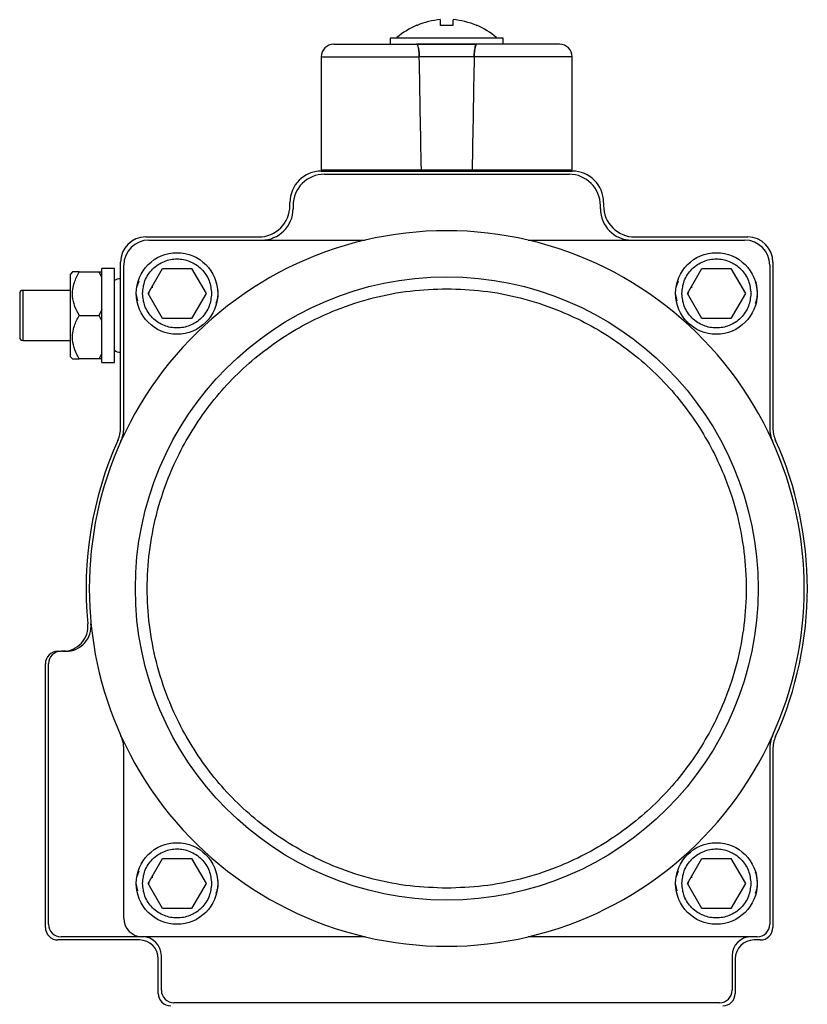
# Model space of a CAD drawing. Header units: millimetres. Extents: x 411 to 1892, y 42 to 1259.
# Tile 25 of 25: x 1694 to 1819, y 725 to 882. Entities that reach past the tile are written whole.
import ezdxf

# ---------------------------------------------------------------- set-up
doc = ezdxf.new("R2010")
doc.units = ezdxf.units.MM

msp = doc.modelspace()

# ---------------------------------------------------------------- linework, layer by layer
at = {"color": 7, "linetype": 'Continuous', "lineweight": 25}
for p, q in [((1760.77, 881.07), (1760.77, 881.99)), ((1762.77, 881.99), (1762.77, 881.07)), ((1757.04, 881.07), (1757, 881.07)), ((1752.77, 879.07), (1752.77, 878.07)), ((1770.77, 879.07), (1752.77, 879.07)), ((1770.77, 878.07), (1770.77, 879.07)), ((1756.98, 878.07), (1766.56, 878.07)), ((1741.77, 876.07), (1741.77, 858.07)), ((1766.14, 876.07), (1757.39, 876.07)), ((1781.77, 858.07), (1781.77, 876.07)), ((1741.77, 858.07), (1757.72, 858.07)), ((1744.77, 858.07), (1744.77, 857.87)), ((1757.72, 858.07), (1765.81, 858.07)), ((1765.81, 858.07), (1781.77, 858.07)), ((1778.77, 857.87), (1778.77, 858.07)), ((1741.77, 857.87), (1781.77, 857.87)), ((1742.27, 857.37), (1781.27, 857.37)), ((1736.77, 852.37), (1736.77, 852.87)), ((1737.27, 852.37), (1737.27, 851.87)), ((1786.27, 851.87), (1786.27, 852.37)), ((1786.77, 852.87), (1786.77, 852.37)), ((1713.77, 847.37), (1731.77, 847.37)), ((1791.77, 847.37), (1809.77, 847.37)), ((1714.27, 846.87), (1748.78, 846.87)), ((1774.76, 846.87), (1809.27, 846.87)), ((1709.77, 817.01), (1709.77, 843.37)), ((1710.27, 816.9), (1710.27, 842.87)), ((1813.27, 842.87), (1813.27, 816.9)), ((1813.77, 843.37), (1813.77, 817.01)), ((1702.1, 841.8), (1701.77, 841.47)), ((1701.77, 828.27), (1701.77, 841.47)), ((1703.17, 841.8), (1706.37, 841.8)), ((1706.77, 840.93), (1706.37, 841.8)), ((1706.37, 841.8), (1706.84, 841.8)), ((1708.77, 842.37), (1706.77, 842.37)), ((1706.77, 834.87), (1706.77, 842.37)), ((1708.77, 834.87), (1708.77, 842.37)), ((1714.15, 838.37), (1716.46, 842.37)), ((1716.46, 842.37), (1721.08, 842.37)), ((1721.08, 842.37), (1723.39, 838.37)), ((1800.15, 838.37), (1802.46, 842.37)), ((1802.46, 842.37), (1807.08, 842.37)), ((1807.08, 842.37), (1809.39, 838.37)), ((1712.35, 839.37), (1712.71, 840.37)), ((1714.73, 839.37), (1714.9, 839.37)), ((1798.35, 839.37), (1798.71, 840.37)), ((1800.73, 839.37), (1800.9, 839.37)), ((1701.77, 838.87), (1694.18, 838.87)), ((1712.5, 837.2), (1712.27, 838.37)), ((1716.46, 834.37), (1714.15, 838.37)), ((1714.27, 838.59), (1714.27, 838.37)), ((1723.39, 838.37), (1721.08, 834.37)), ((1798.5, 837.2), (1798.27, 838.37)), ((1802.46, 834.37), (1800.15, 838.37)), ((1800.27, 838.59), (1800.27, 838.37)), ((1809.39, 838.37), (1807.08, 834.37)), ((1703.17, 834.87), (1706.37, 834.87)), ((1706.37, 834.87), (1706.84, 835.86)), ((1706.77, 834), (1706.37, 834.87)), ((1706.77, 827.37), (1706.77, 834.87)), ((1708.77, 827.37), (1708.77, 834.87)), ((1721.08, 834.37), (1716.46, 834.37)), ((1807.08, 834.37), (1802.46, 834.37)), ((1694.18, 830.87), (1701.77, 830.87)), ((1701.77, 828.27), (1702.1, 827.94)), ((1706.37, 827.94), (1706.84, 828.93)), ((1706.37, 827.94), (1703.17, 827.94)), ((1706.85, 827.94), (1706.37, 827.94)), ((1706.77, 827.37), (1708.77, 827.37)), ((1699.77, 781.37), (1700.27, 781.37)), ((1701.06, 781.37), (1700.27, 781.37)), ((1697.77, 737.37), (1697.77, 779.37)), ((1698.27, 737.87), (1698.27, 779.37)), ((1710.27, 738.87), (1710.27, 765.84)), ((1813.27, 765.84), (1813.27, 737.87)), ((1813.77, 765.74), (1813.77, 737.37)), ((1714.15, 744.37), (1716.46, 748.37)), ((1716.46, 748.37), (1721.08, 748.37)), ((1721.08, 748.37), (1723.39, 744.37)), ((1800.15, 744.37), (1802.46, 748.37)), ((1802.46, 748.37), (1807.08, 748.37)), ((1807.08, 748.37), (1809.39, 744.37)), ((1712.35, 745.37), (1712.71, 746.37)), ((1714.73, 745.37), (1714.9, 745.37)), ((1798.35, 745.37), (1798.71, 746.37)), ((1800.73, 745.37), (1800.9, 745.37)), ((1712.5, 743.2), (1712.27, 744.37)), ((1716.46, 740.37), (1714.15, 744.37)), ((1714.27, 744.59), (1714.27, 744.37)), ((1723.39, 744.37), (1721.08, 740.37)), ((1798.5, 743.2), (1798.27, 744.37)), ((1802.46, 740.37), (1800.15, 744.37)), ((1800.27, 744.59), (1800.27, 744.37)), ((1809.39, 744.37), (1807.08, 740.37)), ((1721.08, 740.37), (1716.46, 740.37)), ((1807.08, 740.37), (1802.46, 740.37)), ((1713.27, 735.87), (1700.27, 735.87)), ((1748.78, 735.87), (1713.27, 735.87)), ((1811.27, 735.87), (1774.76, 735.87)), ((1712.77, 735.37), (1699.77, 735.37)), ((1811.77, 735.37), (1810.77, 735.37)), ((1716.27, 727.37), (1716.27, 732.87)), ((1807.27, 732.87), (1807.27, 727.37)), ((1715.77, 726.87), (1715.77, 732.37)), ((1807.77, 732.37), (1807.77, 726.87)), ((1805.27, 725.37), (1718.27, 725.37))]:
    msp.add_line(p, q, dxfattribs=at)
at = {"color": 8, "linetype": 'Continuous', "lineweight": 25}
for p, q in [((1741.77, 876.07), (1757.39, 876.07)), ((1781.77, 876.07), (1766.14, 876.07)), ((1694.18, 838.87), (1694.18, 830.87))]:
    msp.add_line(p, q, dxfattribs=at)
at = {"color": 7, "linetype": 'Continuous', "lineweight": 25}
for centre, radius in [((1718.77, 838.37), 6.5), ((1804.77, 838.37), 6.5), ((1761.77, 791.37), 49.65), ((1718.77, 744.37), 6.5), ((1804.77, 744.37), 6.5)]:
    msp.add_circle(centre, radius, dxfattribs=at)
for centre, radius, start, end in [((1761.77, 869.91), 12.13, 94.7306, 112.9384), ((1761.77, 869.91), 12.13, 67.0616, 85.2694), ((1761.77, 869.91), 12.17, 113.1165, 130.7385), ((1761.77, 869.91), 12.17, 49.2542, 66.8855), ((1743.77, 876.07), 2, 90, 180), ((1779.77, 876.07), 2, 0, 90), ((1741.77, 852.87), 5, 90, 180), ((1742.27, 852.37), 5, 90, 180), ((1781.27, 852.37), 5, 0, 90), ((1781.77, 852.87), 5, 0, 90), ((1731.77, 852.37), 5, 270, 0), ((1732.27, 851.87), 5, 270, 0), ((1791.27, 851.87), 5, 180, 270), ((1791.77, 852.37), 5, 180, 270), ((1713.77, 843.37), 4, 90, 180), ((1761.77, 791.37), 57, 76.8264, 103.1736), ((1809.77, 843.37), 4, 0, 90), ((1761.77, 791.37), 57, 103.1736, 155.6843), ((1714.27, 842.87), 4, 90, 180), ((1761.77, 791.37), 57, 24.3157, 76.8264), ((1809.27, 842.87), 4, 0, 90), ((1709.57, 839.52), 1.2, 80.4059, 131.8103), ((1694.18, 838.37), 0.5, 90, 180), ((1694.18, 831.37), 0.5, 180, 270), ((1709.57, 830.22), 1.2, 228.1897, 279.5941), ((1704.77, 817.01), 5, 335.7832, 0), ((1705.27, 816.9), 5, 335.6843, 0), ((1818.27, 816.9), 5, 180, 204.3157), ((1818.77, 817.01), 5, 180, 204.2168), ((1761.77, 791.37), 57.5, 155.7832, 185.5987), ((1761.77, 791.37), 57, 155.6843, 204.3157), ((1761.77, 791.37), 57, 335.6843, 24.3157), ((1761.77, 791.37), 57.5, 335.7832, 24.2168), ((1700.56, 785.37), 4, 270, 5.5987), ((1701.06, 785.37), 4, 270, 5.6448), ((1699.77, 779.37), 2, 90, 180), ((1700.27, 779.37), 2, 90, 180), ((1761.77, 791.37), 57, 204.3157, 256.8264), ((1705.27, 765.84), 5, 0, 24.3155), ((1761.77, 791.37), 57, 283.1736, 335.6843), ((1818.27, 765.84), 5, 155.6843, 180), ((1818.77, 765.74), 5, 155.7832, 180), ((1713.27, 738.87), 3, 180, 270), ((1699.77, 737.37), 2, 180, 270), ((1700.27, 737.87), 2, 180, 270), ((1811.27, 737.87), 2, 270, 0), ((1811.77, 737.37), 2, 270, 0), ((1713.27, 732.87), 3, 0, 90), ((1761.77, 791.37), 57, 256.8264, 283.1736), ((1810.27, 732.87), 3, 90, 180), ((1712.77, 732.37), 3, 0, 90), ((1810.77, 732.37), 3, 90, 180), ((1717.77, 726.87), 2, 180, 270), ((1718.27, 727.37), 2, 180, 270), ((1805.27, 727.37), 2, 270, 0), ((1805.77, 726.87), 2, 270, 0)]:
    msp.add_arc(centre, radius, start, end, dxfattribs=at)
for major_axis, start_param, end_param in [((-19.7, 1145.8), 5.090466, 5.107428), ((-19.7, 1145.8), 5.090466, 5.107428), ((19.7, 1145.8), 1.175757, 1.192719), ((19.7, 1145.8), 1.175757, 1.192719)]:
    msp.add_ellipse((1761.77, 435.06), major_axis=major_axis, ratio=0.00303, start_param=start_param, end_param=end_param, dxfattribs=at)
for points in [[(1762.77, 881.07), (1762.43, 881.07), (1761.77, 881.07), (1761.1, 881.07), (1760.77, 881.07)], [(1766.56, 878.07), (1764.96, 878.07), (1761.77, 878.07), (1758.57, 878.07), (1756.97, 878.07)]]:
    msp.add_open_spline(points, degree=3, dxfattribs=at)
for points, knots in [([(1766.53, 881.07), (1766.55, 881.07), (1766.59, 881.07), (1766.52, 881.07), (1766.49, 881.07)], [0, 0, 0, 0, 0.618286, 1, 1, 1, 1]), ([(1743.77, 878.07), (1743.81, 878.07), (1743.89, 878.07), (1744.6, 878.07), (1745.75, 878.07), (1747.38, 878.07), (1749.41, 878.07), (1751.75, 878.07), (1754.28, 878.07), (1756.09, 878.07), (1756.97, 878.07)], [0, 0, 0, 0, 0.119188, 0.243222, 0.370711, 0.5, 0.629289, 0.756778, 0.880812, 1, 1, 1, 1]), ([(1757.39, 876.07), (1757.38, 876.29), (1757.37, 876.71), (1757.3, 877.28), (1757.21, 877.73), (1757.09, 878.02), (1757.01, 878.06), (1756.97, 878.07)], [0, 0, 0, 0, 0.193232, 0.386222, 0.585772, 0.800544, 1, 1, 1, 1]), ([(1756.97, 878.07), (1757.02, 878.05), (1757.12, 878), (1757.24, 877.59), (1757.34, 877.01), (1757.38, 876.47), (1757.39, 876.15), (1757.39, 876.07)], [0, 0, 0, 0, 0.243306, 0.487111, 0.71605, 0.924701, 1, 1, 1, 1]), ([(1766.56, 878.07), (1766.51, 878.05), (1766.42, 878), (1766.29, 877.59), (1766.2, 877.01), (1766.15, 876.47), (1766.15, 876.15), (1766.14, 876.07)], [0, 0, 0, 0, 0.243306, 0.487111, 0.71605, 0.924701, 1, 1, 1, 1]), ([(1766.14, 876.07), (1766.15, 876.29), (1766.17, 876.71), (1766.23, 877.28), (1766.33, 877.73), (1766.44, 878.02), (1766.52, 878.06), (1766.56, 878.07)], [0, 0, 0, 0, 0.193232, 0.386222, 0.585772, 0.800544, 1, 1, 1, 1]), ([(1779.77, 878.07), (1779.73, 878.07), (1779.64, 878.07), (1778.94, 878.07), (1777.78, 878.07), (1776.16, 878.07), (1774.13, 878.07), (1771.79, 878.07), (1769.25, 878.07), (1767.45, 878.07), (1766.56, 878.07)], [0, 0, 0, 0, 0.119188, 0.243222, 0.370711, 0.5, 0.629289, 0.756778, 0.880812, 1, 1, 1, 1]), ([(1713.27, 838.37), (1713.34, 839.06), (1713.45, 840.13), (1714.14, 841.41), (1714.85, 842.29), (1715.73, 843), (1717.01, 843.67), (1718.77, 844.01), (1720.52, 843.67), (1721.8, 843), (1722.69, 842.29), (1723.4, 841.41), (1724.08, 840.13), (1724.19, 839.06), (1724.27, 838.37)], [0, 0, 0, 0, 0.119728, 0.18418, 0.25, 0.31582, 0.380272, 0.5, 0.619728, 0.68418, 0.75, 0.81582, 0.880272, 1, 1, 1, 1]), ([(1799.27, 838.37), (1799.34, 839.06), (1799.45, 840.13), (1800.14, 841.41), (1800.85, 842.29), (1801.73, 843), (1803.01, 843.67), (1804.77, 844.01), (1806.52, 843.67), (1807.8, 843), (1808.69, 842.29), (1809.4, 841.41), (1810.08, 840.13), (1810.19, 839.06), (1810.27, 838.37)], [0, 0, 0, 0, 0.119728, 0.18418, 0.25, 0.31582, 0.380272, 0.5, 0.619728, 0.68418, 0.75, 0.81582, 0.880272, 1, 1, 1, 1]), ([(1703.17, 834.87), (1702.92, 835.35), (1702.41, 836.31), (1701.98, 838.1), (1702.24, 840.03), (1702.88, 841.26), (1703.17, 841.8)], [0, 0, 0, 0, 0.216461, 0.440323, 0.75191, 1, 1, 1, 1]), ([(1703.17, 841.8), (1702.92, 841.8), (1702.41, 841.8), (1702.12, 841.8), (1702.1, 841.8), (1702.1, 841.8)], [0, 0, 0, 0, 0.432388, 0.879561, 1, 1, 1, 1]), ([(1724.97, 840.24), (1725.17, 839.44), (1725.46, 838.27), (1725.07, 837.14), (1724.94, 836.78)], [0, 0, 0, 0, 0.678392, 1, 1, 1, 1]), ([(1810.97, 840.24), (1811.17, 839.44), (1811.46, 838.27), (1811.07, 837.14), (1810.94, 836.78)], [0, 0, 0, 0, 0.678392, 1, 1, 1, 1]), ([(1693.68, 838.37), (1693.68, 838.33), (1693.68, 838.25), (1693.68, 837.82), (1693.68, 837.36), (1693.68, 836.81), (1693.68, 835.99), (1693.68, 835.31), (1693.68, 834.87)], [0, 0, 0, 0, 0.239443, 0.369673, 0.5, 0.63023, 0.760557, 1, 1, 1, 1]), ([(1724.27, 838.37), (1724.19, 837.68), (1724.08, 836.62), (1723.4, 835.34), (1722.69, 834.46), (1721.8, 833.74), (1720.52, 833.08), (1718.77, 832.74), (1717.01, 833.08), (1715.73, 833.74), (1714.85, 834.46), (1714.14, 835.34), (1713.45, 836.62), (1713.34, 837.68), (1713.27, 838.37)], [0, 0, 0, 0, 0.119728, 0.18418, 0.25, 0.31582, 0.380272, 0.5, 0.619728, 0.68418, 0.75, 0.81582, 0.880272, 1, 1, 1, 1]), ([(1761.77, 743.62), (1759.83, 743.69), (1755.88, 743.83), (1749.98, 744.98), (1744.57, 746.71), (1739.77, 748.9), (1735.57, 751.36), (1731.61, 754.24), (1727.94, 757.55), (1724.64, 761.21), (1721.75, 765.17), (1719.3, 769.37), (1717.11, 774.18), (1715.36, 779.58), (1714.26, 785.49), (1713.9, 791.37), (1714.26, 797.26), (1715.36, 803.16), (1717.11, 808.57), (1719.3, 813.37), (1721.75, 817.57), (1724.64, 821.53), (1727.94, 825.2), (1731.61, 828.5), (1735.57, 831.39), (1739.77, 833.84), (1744.57, 836.03), (1749.98, 837.77), (1755.88, 838.91), (1759.83, 839.05), (1761.77, 839.12)], [0, 0, 0, 0, 0.038816, 0.078832, 0.119976, 0.152138, 0.184303, 0.21715, 0.25, 0.282846, 0.315697, 0.347859, 0.380024, 0.421165, 0.461184, 0.5, 0.538813, 0.578832, 0.619976, 0.652138, 0.684303, 0.71715, 0.75, 0.782846, 0.815697, 0.847859, 0.880024, 0.921165, 0.961183, 1, 1, 1, 1]), ([(1761.77, 839.12), (1763.71, 839.05), (1767.65, 838.91), (1773.56, 837.77), (1778.96, 836.03), (1783.77, 833.84), (1787.97, 831.39), (1791.93, 828.5), (1795.59, 825.2), (1798.9, 821.53), (1801.78, 817.58), (1804.24, 813.37), (1806.43, 808.57), (1808.17, 803.17), (1809.28, 797.26), (1809.63, 791.37), (1809.28, 785.49), (1808.17, 779.58), (1806.43, 774.18), (1804.24, 769.37), (1801.78, 765.17), (1798.9, 761.21), (1795.59, 757.55), (1791.93, 754.24), (1787.97, 751.36), (1783.77, 748.9), (1778.96, 746.71), (1773.56, 744.98), (1767.65, 743.83), (1763.71, 743.69), (1761.77, 743.62)], [0, 0, 0, 0, 0.038816, 0.078832, 0.119976, 0.152138, 0.184303, 0.21715, 0.25, 0.282846, 0.315697, 0.347859, 0.380024, 0.421165, 0.461184, 0.5, 0.538813, 0.578832, 0.619976, 0.652138, 0.684303, 0.71715, 0.75, 0.782846, 0.815697, 0.847859, 0.880024, 0.921165, 0.961183, 1, 1, 1, 1]), ([(1810.27, 838.37), (1810.19, 837.68), (1810.08, 836.62), (1809.4, 835.34), (1808.69, 834.46), (1807.8, 833.74), (1806.52, 833.08), (1804.77, 832.74), (1803.01, 833.08), (1801.73, 833.74), (1800.85, 834.46), (1800.14, 835.34), (1799.45, 836.62), (1799.34, 837.68), (1799.27, 838.37)], [0, 0, 0, 0, 0.119728, 0.18418, 0.25, 0.31582, 0.380272, 0.5, 0.619728, 0.68418, 0.75, 0.81582, 0.880272, 1, 1, 1, 1]), ([(1693.68, 834.87), (1693.68, 834.43), (1693.68, 833.75), (1693.68, 832.94), (1693.68, 832.38), (1693.68, 831.93), (1693.68, 831.49), (1693.68, 831.42), (1693.68, 831.37)], [0, 0, 0, 0, 0.239443, 0.369673, 0.5, 0.63023, 0.760557, 1, 1, 1, 1]), ([(1693.68, 834.87), (1693.68, 834.43), (1693.68, 833.75), (1693.68, 832.94), (1693.68, 832.38), (1693.68, 831.93), (1693.68, 831.49), (1693.68, 831.42), (1693.68, 831.37)], [0, 0, 0, 0, 0.239443, 0.369673, 0.5, 0.63023, 0.760557, 1, 1, 1, 1]), ([(1703.17, 827.94), (1702.92, 828.42), (1702.41, 829.38), (1701.98, 831.18), (1702.24, 833.1), (1702.88, 834.33), (1703.17, 834.87)], [0, 0, 0, 0, 0.216461, 0.440323, 0.75191, 1, 1, 1, 1]), ([(1702.1, 827.94), (1702.18, 827.94), (1702.33, 827.94), (1702.93, 827.94), (1703.17, 827.94)], [0, 0, 0, 0, 0.604635, 1, 1, 1, 1]), ([(1713.27, 744.37), (1713.34, 745.06), (1713.45, 746.13), (1714.14, 747.41), (1714.85, 748.29), (1715.73, 749), (1717.01, 749.67), (1718.77, 750.01), (1720.52, 749.67), (1721.8, 749), (1722.69, 748.29), (1723.4, 747.41), (1724.08, 746.13), (1724.19, 745.06), (1724.27, 744.37)], [0, 0, 0, 0, 0.119728, 0.18418, 0.25, 0.31582, 0.380272, 0.5, 0.619728, 0.68418, 0.75, 0.81582, 0.880272, 1, 1, 1, 1]), ([(1799.27, 744.37), (1799.34, 745.06), (1799.45, 746.13), (1800.14, 747.41), (1800.85, 748.29), (1801.73, 749), (1803.01, 749.67), (1804.77, 750.01), (1806.52, 749.67), (1807.8, 749), (1808.69, 748.29), (1809.4, 747.41), (1810.08, 746.13), (1810.19, 745.06), (1810.27, 744.37)], [0, 0, 0, 0, 0.119728, 0.18418, 0.25, 0.31582, 0.380272, 0.5, 0.619728, 0.68418, 0.75, 0.81582, 0.880272, 1, 1, 1, 1]), ([(1724.97, 746.24), (1725.17, 745.44), (1725.46, 744.27), (1725.07, 743.14), (1724.94, 742.78)], [0, 0, 0, 0, 0.678392, 1, 1, 1, 1]), ([(1810.97, 746.24), (1811.17, 745.44), (1811.46, 744.27), (1811.07, 743.14), (1810.94, 742.78)], [0, 0, 0, 0, 0.6783922, 1, 1, 1, 1]), ([(1724.27, 744.37), (1724.19, 743.68), (1724.08, 742.62), (1723.4, 741.34), (1722.69, 740.46), (1721.8, 739.74), (1720.52, 739.08), (1718.77, 738.74), (1717.01, 739.08), (1715.73, 739.74), (1714.85, 740.46), (1714.14, 741.34), (1713.45, 742.62), (1713.34, 743.68), (1713.27, 744.37)], [0, 0, 0, 0, 0.119728, 0.18418, 0.25, 0.31582, 0.380272, 0.5, 0.619728, 0.68418, 0.75, 0.81582, 0.880272, 1, 1, 1, 1]), ([(1810.27, 744.37), (1810.19, 743.68), (1810.08, 742.62), (1809.4, 741.34), (1808.69, 740.46), (1807.8, 739.74), (1806.52, 739.08), (1804.77, 738.74), (1803.01, 739.08), (1801.73, 739.74), (1800.85, 740.46), (1800.14, 741.34), (1799.45, 742.62), (1799.34, 743.68), (1799.27, 744.37)], [0, 0, 0, 0, 0.119728, 0.18418, 0.25, 0.31582, 0.380272, 0.5, 0.619728, 0.68418, 0.75, 0.81582, 0.880272, 1, 1, 1, 1])]:
    msp.add_open_spline(points, degree=3, knots=knots, dxfattribs=at)

doc.saveas('drawing.dxf')
